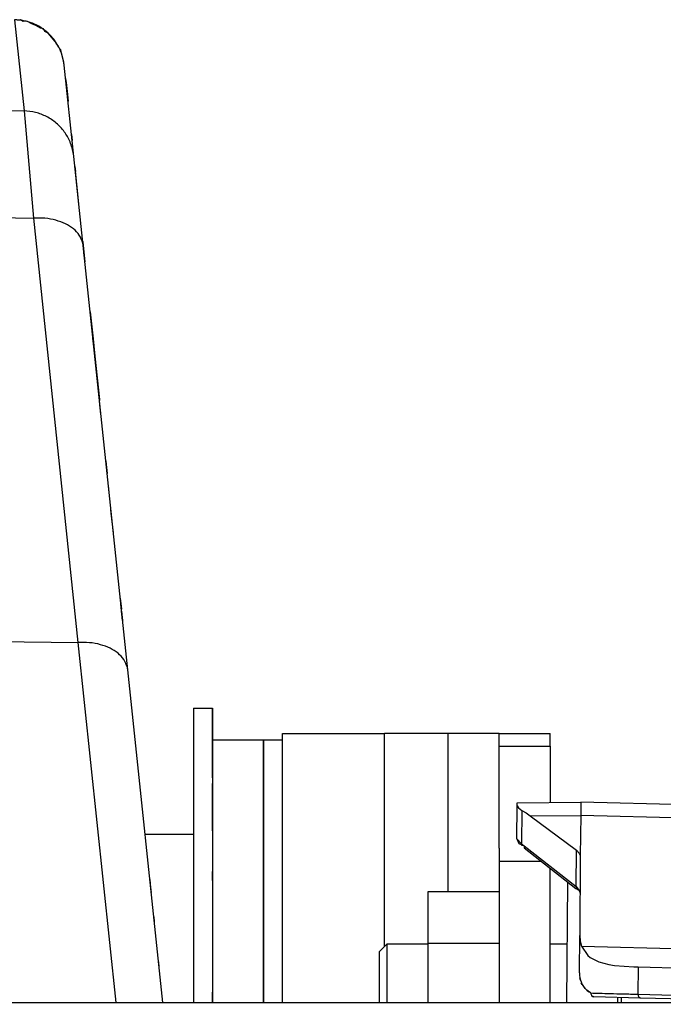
# Model space of a CAD drawing. Header units: millimetres. Extents: x -761 to 834, y -147 to 56.
# Tile 28 of 30: x 680 to 731, y -24 to 53. Entities that reach past the tile are written whole.
import ezdxf

# ---------------------------------------------------------------- set-up
doc = ezdxf.new("R2010")
doc.units = ezdxf.units.MM

# ---------------------------------------------------------------- blocks, each defined once
blk = doc.blocks.new('Griff-1__12', base_point=(648.121, -131.712))
at = {"color": 7, "linetype": 'Continuous'}
for p, q in [((681.196, 53.071), (681.396, 52.981)), ((683.067, 51.478), (683.263, 51.257)), ((683.702, 50.021), (683.626, 50.341)), ((683.845, 48.728), (683.878, 48.412)), ((683.878, 48.412), (683.979, 47.455)), ((683.979, 47.455), (684.032, 46.953)), ((684.57, 41.828), (684.613, 41.424)), ((685.189, 35.941), (685.223, 35.617)), ((685.223, 35.617), (685.358, 34.332)), ((685.77, 30.411), (685.993, 28.288)), ((685.993, 28.288), (686.135, 26.94)), ((686.135, 26.94), (686.494, 23.525)), ((686.998, 18.724), (687.052, 18.212)), ((687.052, 18.212), (687.076, 17.984)), ((687.076, 17.984), (687.103, 17.73)), ((688.131, 7.945), (688.223, 7.073))]:
    blk.add_line(p, q, dxfattribs=at)
blk.add_open_spline([(683.737, 49.758), (683.73, 49.818), (683.72, 49.906), (683.706, 49.994), (683.702, 50.021)], degree=3, knots=[0, 0, 0, 0, 0.1823001, 0.2651936, 0.2651936, 0.2651936, 0.2651936], dxfattribs=at)
blk = doc.blocks.new('Griff-2__14', base_point=(647.152, -131.712))
at = {"color": 1, "linetype": 'Continuous'}
for p, q in [((679.828, 53.334), (680.581, 46.173)), ((658.513, 46.558), (680.581, 46.173)), ((680.581, 46.173), (681.315, 37.772)), ((659.411, 38.017), (681.315, 37.772)), ((681.315, 37.772), (684.814, 4.477)), ((675.874, 4.577), (684.814, 4.477)), ((684.814, 4.477), (687.784, -23.783))]:
    blk.add_line(p, q, dxfattribs=at)
at = {"color": 7, "linetype": 'Continuous'}
for p, q in [((680.313, 53.326), (680.057, 53.276)), ((680.503, 53.181), (680.313, 53.326)), ((680.792, 53.23), (680.503, 53.181)), ((681.201, 53.013), (680.792, 53.23)), ((681.507, 52.878), (681.201, 53.013)), ((681.859, 52.669), (681.507, 52.878)), ((682.105, 52.612), (681.859, 52.669)), ((682.201, 52.404), (682.105, 52.612)), ((682.462, 52.285), (682.201, 52.404)), ((683.135, 51.483), (682.462, 52.285)), ((683.267, 51.209), (683.135, 51.483)), ((683.467, 50.961), (683.267, 51.209)), ((683.541, 50.597), (683.467, 50.961)), ((683.676, 50.093), (683.541, 50.597)), ((683.737, 49.755), (683.676, 50.093)), ((684.489, 42.597), (683.737, 49.755)), ((684.308, 44.321), (684.357, 43.86)), ((685.223, 35.617), (684.489, 42.597)), ((684.716, 40.436), (684.61, 41.453)), ((684.769, 39.935), (684.716, 40.436)), ((684.906, 38.633), (684.769, 39.935)), ((688.722, 2.323), (685.223, 35.617)), ((685.284, 35.04), (685.244, 35.414)), ((685.322, 34.672), (685.284, 35.04)), ((685.959, 28.614), (685.986, 28.354)), ((686.081, 27.453), (685.986, 28.354)), ((686.161, 26.691), (686.081, 27.453)), ((686.5, 23.464), (686.472, 23.733)), ((686.472, 23.733), (686.5, 23.464)), ((686.536, 23.126), (686.5, 23.464)), ((686.615, 22.376), (686.536, 23.126)), ((687.284, 16.011), (687.201, 16.798)), ((687.431, 14.607), (687.402, 14.888)), ((687.594, 13.063), (687.431, 14.607)), ((688.59, 3.577), (688.541, 4.044)), ((691.466, -23.781), (688.722, 2.323)), ((690.451, -14.121), (690.518, -14.762)), ((690.518, -14.762), (690.557, -15.132)), ((690.759, -17.058), (690.796, -17.41)), ((691.115, -20.443), (691.166, -20.926))]:
    blk.add_line(p, q, dxfattribs=at)
for points, knots in [([(682.462, 52.285), (682.275, 52.439), (681.902, 52.746), (681.249, 53.068), (680.553, 53.284), (680.07, 53.317), (679.828, 53.334)], [0, 0, 0, 0, 0.723263, 1.446695, 2.170272, 2.893949, 2.893949, 2.893949, 2.893949]), ([(683.737, 49.755), (683.687, 50.061), (683.586, 50.672), (683.285, 51.212), (683.135, 51.483)], [0, 0, 0, 0, 0.920903, 1.841931, 1.841931, 1.841931, 1.841931])]:
    blk.add_open_spline(points, degree=3, knots=knots, dxfattribs=at)
at = {"color": 1, "linetype": 'Continuous'}
for points, knots in [([(683.135, 51.483), (683.036, 51.628), (682.838, 51.917), (682.587, 52.162), (682.462, 52.285)], [0, 0, 0, 0, 0.524377, 1.04884, 1.04884, 1.04884, 1.04884]), ([(684.467, 42.782), (684.391, 43.107), (684.244, 43.735), (683.763, 44.565), (683.132, 45.245), (682.364, 45.757), (681.499, 46.096), (680.887, 46.147), (680.581, 46.173)], [0, 0, 0, 0, 0.997011, 1.924131, 2.84053, 3.757209, 4.674146, 5.591263, 5.591263, 5.591263, 5.591263]), ([(685.196, 35.798), (685.116, 36.016), (684.958, 36.445), (684.457, 36.956), (683.824, 37.347), (683.062, 37.621), (682.21, 37.779), (681.617, 37.774), (681.315, 37.772)], [0, 0, 0, 0, 0.687045, 1.360149, 2.09625, 2.905516, 3.774487, 4.680933, 4.680933, 4.680933, 4.680933]), ([(688.695, 2.505), (688.615, 2.722), (688.457, 3.151), (687.956, 3.662), (687.323, 4.052), (686.562, 4.327), (685.71, 4.485), (685.117, 4.48), (684.814, 4.477)], [0, 0, 0, 0, 0.686847, 1.359825, 2.095858, 2.905105, 3.77409, 4.680568, 4.680568, 4.680568, 4.680568])]:
    blk.add_open_spline(points, degree=3, knots=knots, dxfattribs=at)
at = {"color": 7, "linetype": 'Continuous'}
for points in [[(684.489, 42.597), (684.486, 42.628), (684.478, 42.689), (684.47, 42.751), (684.467, 42.782)], [(685.223, 35.617), (685.218, 35.647), (685.21, 35.708), (685.201, 35.768), (685.196, 35.798)], [(688.722, 2.323), (688.718, 2.354), (688.709, 2.414), (688.7, 2.474), (688.695, 2.505)]]:
    blk.add_open_spline(points, degree=3, dxfattribs=at)
blk = doc.blocks.new('Mittelteil__25', base_point=(601.874, 6.185))
at = {"color": 7, "linetype": 'Continuous'}
for p, q in [((688.18, 7.482), (688.206, 7.232)), ((688.206, 7.232), (688.18, 7.482)), ((688.238, 6.935), (688.206, 7.232)), ((688.238, 6.935), (688.316, 6.185)), ((688.316, 6.185), (688.238, 6.935))]:
    blk.add_line(p, q, dxfattribs=at)
blk = doc.blocks.new('Rückdeckel-kpl___27', base_point=(-615.569, -23.727))
blk.add_blockref('Mittelteil__25', (601.874, 6.185))
blk = doc.blocks.new('CFK-Haltebuegel', base_point=(-704.126, -68.107))
at = {"color": 7, "linetype": 'Continuous'}
for p, q in [((640.813, -23.784), (726.85, -23.78)), ((726.85, -23.78), (746.502, -23.778))]:
    blk.add_line(p, q, dxfattribs=at)
blk = doc.blocks.new('Kappe', base_point=(718.635, -83.165))
at = {"color": 7, "linetype": 'Continuous'}
for p, q in [((719.264, -10.931), (719.287, -8.344)), ((719.287, -8.344), (719.289, -8.107)), ((719.287, -8.344), (719.381, -8.508)), ((719.289, -8.107), (724.289, -8.063)), ((734.323, -8.326), (724.289, -8.063)), ((719.381, -8.508), (719.66, -8.702)), ((719.66, -8.702), (719.99, -8.899)), ((719.99, -8.899), (720.316, -9.124)), ((720.316, -9.124), (723.942, -11.816)), ((719.264, -10.931), (719.325, -11.127)), ((719.325, -11.127), (719.422, -11.309)), ((719.422, -11.309), (719.833, -11.484)), ((719.844, -11.639), (723.901, -14.835)), ((723.942, -11.816), (724.159, -12.057)), ((724.159, -12.057), (724.24, -12.253)), ((724.24, -12.253), (724.198, -18.511)), ((723.901, -14.835), (724.134, -14.951)), ((724.204, -15.123), (724.226, -15.296)), ((724.173, -21.439), (724.198, -18.511)), ((724.198, -18.511), (724.233, -18.928)), ((724.233, -18.928), (724.287, -19.162)), ((724.287, -19.162), (724.346, -19.344)), ((724.346, -19.344), (724.839, -20.085)), ((724.839, -20.085), (725.025, -20.236)), ((725.025, -20.236), (725.702, -20.585)), ((725.702, -20.585), (726.478, -20.794)), ((726.478, -20.794), (726.914, -20.864)), ((724.173, -21.439), (724.18, -21.64)), ((724.173, -21.439), (724.18, -21.64)), ((726.914, -20.864), (728.455, -20.974)), ((728.455, -20.974), (728.786, -20.983)), ((728.786, -20.983), (742.874, -21.352)), ((724.18, -21.64), (724.207, -21.841)), ((724.18, -21.64), (724.207, -21.841)), ((724.251, -22.03), (724.207, -21.841)), ((724.392, -22.373), (724.321, -22.226)), ((724.744, -22.805), (724.484, -22.519)), ((725.054, -23.029), (724.744, -22.805)), ((725.314, -23.331), (725.119, -23.243)), ((728.953, -23.426), (725.314, -23.331)), ((741.859, -23.764), (728.953, -23.426))]:
    blk.add_line(p, q, dxfattribs=at)
at = {"color": 1, "linetype": 'Continuous'}
for p, q in [((724.289, -8.063), (724.28, -9.095)), ((719.66, -8.702), (719.637, -11.338)), ((720.316, -9.124), (724.28, -9.095)), ((724.28, -9.095), (724.24, -12.253)), ((734.624, -9.352), (724.28, -9.095)), ((719.264, -10.931), (719.637, -11.338)), ((719.637, -11.338), (719.833, -11.484)), ((719.833, -11.484), (723.917, -14.677)), ((723.917, -14.677), (723.942, -11.816)), ((723.917, -14.677), (724.134, -14.951)), ((724.134, -14.951), (724.204, -15.123)), ((724.346, -19.344), (742.874, -19.829)), ((728.786, -20.983), (728.767, -23.125)), ((724.207, -21.841), (724.251, -22.03)), ((724.251, -22.03), (724.392, -22.373)), ((724.392, -22.373), (724.484, -22.519)), ((724.484, -22.519), (724.607, -22.672)), ((724.744, -22.805), (724.9, -22.929)), ((728.767, -23.125), (742.258, -23.478)), ((727.451, -23.387), (727.447, -23.781))]:
    blk.add_line(p, q, dxfattribs=at)
for points, knots in [([(719.637, -11.338), (719.637, -11.341), (719.639, -11.367), (719.643, -11.416), (719.647, -11.465), (719.65, -11.491), (719.65, -11.494)], [0, 0, 0, 0, 0.0098067, 0.0784533, 0.1470999, 0.1569066, 0.1569066, 0.1569066, 0.1569066]), ([(719.833, -11.484), (719.833, -11.487), (719.835, -11.513), (719.838, -11.562), (719.842, -11.61), (719.844, -11.636), (719.844, -11.639)], [0, 0, 0, 0, 0.0097692, 0.0781535, 0.1465378, 0.156307, 0.156307, 0.156307, 0.156307]), ([(725.054, -23.029), (725.281, -23.035), (725.792, -23.048), (726.642, -23.07), (727.653, -23.096), (728.38, -23.115), (728.767, -23.125)], [0, 0, 0, 0, 0.679744, 1.534507, 2.551219, 3.714334, 3.714334, 3.714334, 3.714334]), ([(728.767, -23.125), (728.77, -23.148), (728.776, -23.193), (728.77, -23.286), (728.874, -23.342), (728.926, -23.398), (728.953, -23.426)], [0, 0, 0, 0, 0.0701466, 0.1402932, 0.2584908, 0.3766884, 0.3766884, 0.3766884, 0.3766884])]:
    blk.add_open_spline(points, degree=3, knots=knots, dxfattribs=at)
blk.add_open_spline([(723.917, -14.677), (723.914, -14.703), (723.909, -14.756), (723.904, -14.809), (723.901, -14.835)], degree=3, dxfattribs=at)
at = {"color": 7, "linetype": 'Continuous'}
blk.add_open_spline([(725.054, -23.029), (725.055, -23.033), (725.066, -23.069), (725.086, -23.142), (725.141, -23.276), (725.248, -23.31), (725.314, -23.331)], degree=3, knots=[0, 0, 0, 0, 0.0140042, 0.1120338, 0.229389, 0.4257631, 0.4257631, 0.4257631, 0.4257631], dxfattribs=at)
blk = doc.blocks.new('Adapterblech_1', base_point=(722.689, -76.895))
at = {"color": 7, "linetype": 'Continuous'}
for p, q in [((723.235, -14.316), (723.152, -23.778)), ((727.156, -23.379), (727.152, -23.78)), ((722.689, -76.895), (722.769, -67.643)), ((726.767, -67.901), (726.77, -67.645))]:
    blk.add_line(p, q, dxfattribs=at)
blk = doc.blocks.new('CFK-Haltebügel-kpl_', base_point=(-760.852, -147.057))
for name, p in [('Kappe', (718.635, -83.165)), ('Adapterblech_1', (722.689, -76.895)), ('CFK-Haltebuegel', (-704.126, -68.107))]:
    blk.add_blockref(name, p)
blk = doc.blocks.new('Carbonbügel', base_point=(-760.852, -147.057))
blk.add_blockref('CFK-Haltebügel-kpl_', (-760.852, -147.057))
blk = doc.blocks.new('Lager__68', base_point=(690.078, -23.782))
at = {"color": 7, "linetype": 'Continuous'}
for p, q in [((690.078, -10.575), (693.874, -10.575)), ((693.874, -10.575), (693.874, -21.357)), ((693.874, -21.357), (693.874, -23.782))]:
    blk.add_line(p, q, dxfattribs=at)
blk = doc.blocks.new('Aufhaengung-geschw___69', base_point=(690.078, -23.782))
blk.add_blockref('Lager__68', (690.078, -23.782))
blk = doc.blocks.new('Friktionsscheibe__73', base_point=(695.374, -88.175))
at = {"color": 7, "linetype": 'Continuous'}
for p, q in [((695.374, -3.175), (699.374, -3.175)), ((699.374, -3.175), (699.374, -19.51)), ((699.374, -19.51), (699.374, -23.782))]:
    blk.add_line(p, q, dxfattribs=at)
blk = doc.blocks.new('Gegenscheibe_1__74', base_point=(693.879, -23.783))
at = {"color": 7, "linetype": 'Continuous'}
for p, q in [((693.879, -0.675), (693.879, -23.175)), ((693.879, -0.675), (695.38, -0.678)), ((695.38, -2.145), (695.38, -0.678)), ((695.38, -0.678), (695.38, -2.145)), ((695.38, -2.145), (695.38, -6.58)), ((695.38, -6.138), (695.38, -2.145)), ((695.38, -6.83), (695.379, -13.504)), ((695.38, -6.83), (695.38, -6.58)), ((695.38, -6.58), (695.38, -6.83)), ((695.38, -10.294), (695.38, -6.83)), ((695.379, -13.504), (695.379, -14.211)), ((695.379, -14.211), (695.379, -13.504)), ((695.379, -14.211), (695.379, -22.959)), ((695.379, -22.959), (695.379, -23.392)), ((695.379, -23.392), (695.379, -22.959)), ((693.879, -23.175), (693.879, -23.782)), ((695.379, -23.392), (695.379, -23.783)), ((695.379, -23.783), (695.379, -23.392))]:
    blk.add_line(p, q, dxfattribs=at)
blk = doc.blocks.new('Zylinderschraube-DIN912-M8x20-P-P2R_3__75', base_point=(708.474, -23.839))
at = {"color": 7, "linetype": 'Continuous'}
for p, q in [((709.074, -19.175), (708.474, -19.775)), ((709.074, -23.175), (709.074, -19.175)), ((709.074, -19.175), (712.274, -19.175)), ((721.874, -19.175), (723.192, -19.175)), ((708.474, -23.839), (708.474, -19.775)), ((709.074, -23.783), (709.074, -23.175))]:
    blk.add_line(p, q, dxfattribs=at)
blk = doc.blocks.new('Buegelauge__77', base_point=(700.874, -88.675))
at = {"color": 7, "linetype": 'Continuous'}
for p, q in [((700.874, -2.675), (708.874, -2.675)), ((700.874, -23.782), (700.874, -2.675)), ((713.874, -2.675), (708.874, -2.675)), ((717.874, -2.675), (713.874, -2.675)), ((717.874, -2.675), (721.874, -2.675)), ((717.874, -3.675), (717.874, -2.675)), ((721.874, -3.675), (721.874, -2.675)), ((717.874, -11.675), (717.874, -3.675)), ((721.874, -3.675), (721.874, -8.084)), ((717.874, -11.675), (717.874, -12.675)), ((717.874, -12.675), (717.874, -23.784)), ((721.874, -23.779), (721.874, -13.254))]:
    blk.add_line(p, q, dxfattribs=at)
at = {"color": 1, "linetype": 'Continuous'}
for p, q in [((708.874, -19.375), (708.874, -2.675)), ((713.874, -15.092), (713.874, -2.675)), ((717.874, -3.675), (721.874, -3.675)), ((717.874, -12.675), (721.132, -12.675))]:
    blk.add_line(p, q, dxfattribs=at)
blk = doc.blocks.new('Buegelscheibe__78', base_point=(699.374, -88.175))
at = {"color": 7, "linetype": 'Continuous'}
for p, q in [((699.374, -19.51), (699.374, -3.175)), ((699.374, -3.175), (700.874, -3.175)), ((699.374, -23.782), (699.374, -19.51))]:
    blk.add_line(p, q, dxfattribs=at)
blk = doc.blocks.new('Schweißmutter-DIN929-M8__79', base_point=(712.274, -23.781))
at = {"color": 7, "linetype": 'Continuous'}
for p, q in [((717.874, -15.092), (712.274, -15.092)), ((712.274, -15.092), (712.274, -19.134)), ((717.874, -19.134), (712.274, -19.134)), ((712.274, -19.134), (712.274, -23.781))]:
    blk.add_line(p, q, dxfattribs=at)
blk = doc.blocks.new('Buegellager-mont___81', base_point=(699.374, -88.675))
for name, p in [('Buegelauge__77', (700.874, -88.675)), ('Buegelscheibe__78', (699.374, -88.175)), ('Schweißmutter-DIN929-M8__79', (712.274, -23.781))]:
    blk.add_blockref(name, p)
blk = doc.blocks.new('Seitenteil-kpl_-Antenne__82', base_point=(659.874, -123.575))
for name, p in [('Gegenscheibe_1__74', (693.879, -23.783)), ('Buegellager-mont___81', (699.374, -88.675)), ('Friktionsscheibe__73', (695.374, -88.175)), ('Aufhaengung-geschw___69', (690.078, -23.782)), ('Zylinderschraube-DIN912-M8x20-P-P2R_3__75', (708.474, -23.839))]:
    blk.add_blockref(name, p)
blk = doc.blocks.new('Gehaeuse-kpl___83', base_point=(-694.071, -123.575))
blk.add_blockref('Seitenteil-kpl_-Antenne__82', (659.874, -123.575))
blk = doc.blocks.new('Montage-fuer-Funktionstest__84', base_point=(-694.071, -123.575))
blk.add_blockref('Gehaeuse-kpl___83', (-694.071, -123.575))
blk = doc.blocks.new('S360-C__85', base_point=(-760.852, -147.057))
for name, p in [('Carbonbügel', (-760.852, -147.057)), ('Griff-2__14', (647.152, -131.712)), ('Griff-1__12', (648.121, -131.712)), ('Montage-fuer-Funktionstest__84', (-694.071, -123.575)), ('Rückdeckel-kpl___27', (-615.569, -23.727))]:
    blk.add_blockref(name, p)
blk = doc.blocks.new('DrfsichtA', base_point=(10, -77))
blk.add_blockref('S360-C__85', (-760.852, -147.057))

msp = doc.modelspace()

# ---------------------------------------------------------------- block references
msp.add_blockref('DrfsichtA', (10, -77))

doc.saveas('drawing.dxf')
